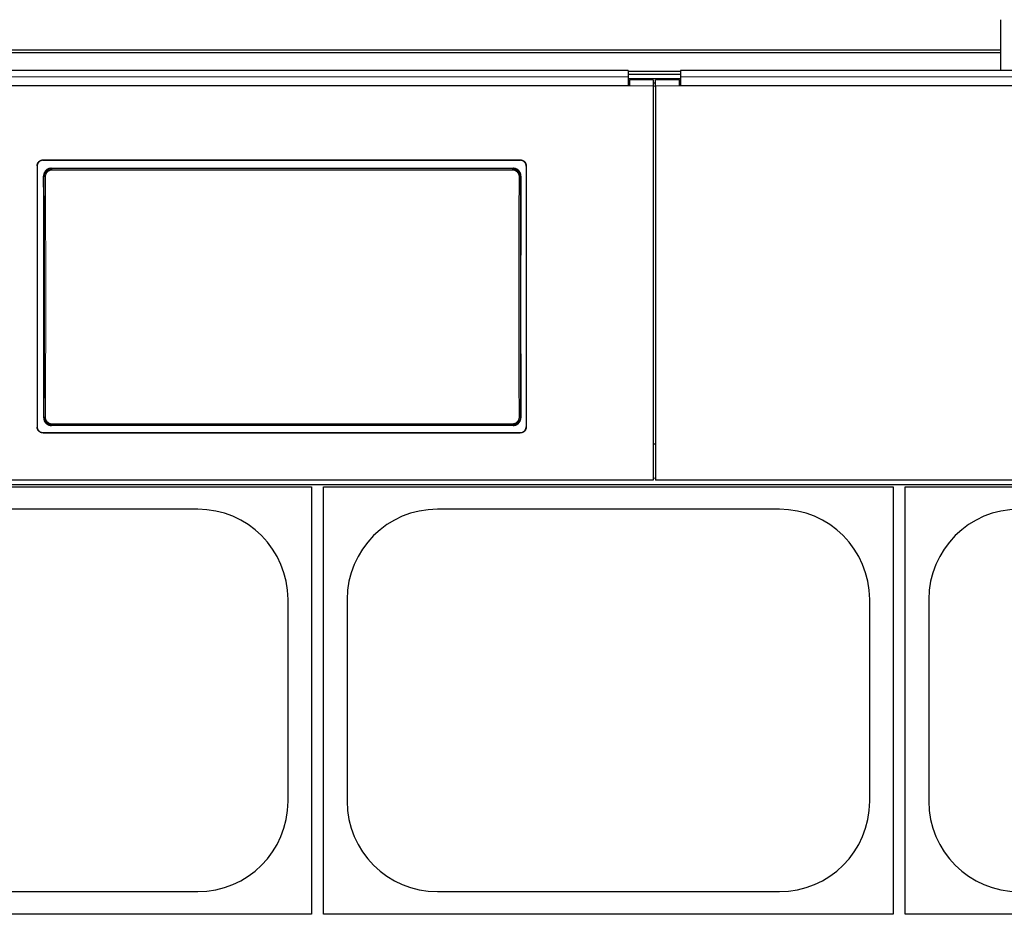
# Model space of a CAD drawing. Header units: inches. Extents: x 0 to 20790, y -12 to 14700.
# Tile 52 of 133: x 3848 to 4678, y 10829 to 11587. Entities that reach past the tile are written whole.
import ezdxf

# ---------------------------------------------------------------- set-up
doc = ezdxf.new("R2010")
doc.units = ezdxf.units.IN
doc.layers.add('1', color=7, linetype='Continuous', true_color=0xffffff)
doc.layers.add('254', color=7, linetype='Continuous', true_color=0xffffff)
doc.styles.add('latin_extended', font='simplex.shx')
doc.dimstyles.get("Standard").update_dxf_attribs({"dimtxt": 0.18, "dimasz": 0.18, "dimexe": 0.18, "dimexo": 0.0625, "dimgap": 0.09, "dimtad": 0, "dimtih": 1, "dimtoh": 1, "dimdec": 4, "dimzin": 0, "dimdsep": 46, "dimtxsty": 'Standard', "dimcen": 0.09, "dimadec": 0, "dimazin": 0, "dimtfac": 1, "dimtdec": 4, "dimtofl": 0, "dimtmove": 0, "dimatfit": 3, "dimfxl": 1, "dimtolj": 1, "dimtzin": 0, "dimarcsym": 0})

# ---------------------------------------------------------------- blocks, each defined once
blk = doc.blocks.new('_U12')
at = {"layer": '254', "color": 3, "linetype": 'Continuous', "lineweight": 13, "transparency": 16777216}
for p, q in [((1265.87, 11808.12), (1265.87, 8470.57)), ((7579.37, 10116.01), (7579.37, 8470.57)), ((7456.87, 8505.57), (1388.37, 8505.57))]:
    blk.add_line(p, q, dxfattribs=at)
at = {"layer": '254', "color": 3, "transparency": 16777216}
for points in [[(1388.37, 8525.98), (1388.37, 8485.15), (1265.87, 8505.57)], [(7456.87, 8485.15), (7456.87, 8525.98), (7579.37, 8505.57)]]:
    blk.add_solid(points, dxfattribs=at)
at = {"layer": 'Defpoints', "color": 0, "transparency": 16777216}
for p in [(1265.87, 11843.12), (7579.37, 10151.01), (1265.87, 8505.57)]:
    blk.add_point(p, dxfattribs=at)
at = {"layer": '254', "color": 2, "lineweight": 13, "transparency": 16777216, "insert": (4215.54, 8689.32), "char_height": 122.5, "attachment_point": 1, "style": 'latin_extended'}
blk.add_mtext('\\A1;6314', dxfattribs=at)

msp = doc.modelspace()

# ---------------------------------------------------------------- linework, layer by layer
at = {"layer": '1', "color": 2, "linetype": 'Continuous', "lineweight": 25}
for p, q in [((4674.875, 11561.663), (4674.875, 11587.205)), ((4674.875, 11561.663), (3697.875, 11561.663)), ((4674.875, 11559.398), (3697.875, 11559.398)), ((4674.875, 11559.398), (4674.875, 11561.663)), ((4674.875, 11544.457), (4674.875, 11559.398)), ((4361.125, 11544.457), (3778.125, 11544.457)), ((4361.125, 11544.457), (4361.125, 11539.084)), ((4405.125, 11543.653), (4361.125, 11543.653)), ((4405.125, 11541.055), (4361.125, 11541.055)), ((4361.125, 11539.084), (4361.125, 11531.571)), ((4405.125, 11544.457), (4405.125, 11539.084)), ((4988.125, 11544.457), (4405.125, 11544.457)), ((4405.125, 11539.084), (4405.125, 11531.571)), ((4362.125, 11531.566), (3777.125, 11531.566)), ((4361.125, 11531.571), (3778.125, 11531.571)), ((4362.125, 11533.645), (4361.125, 11533.645)), ((4405.121, 11537.351), (4361.136, 11537.351)), ((4362.125, 11536.645), (4362.125, 11531.566)), ((4382.125, 11536.645), (4362.125, 11536.645)), ((4382.125, 11536.645), (4382.125, 11531.566)), ((4384.125, 11533.645), (4382.125, 11533.645)), ((4382.125, 11531.566), (4382.125, 11199.196)), ((4384.125, 11531.566), (4384.125, 11536.645)), ((4404.125, 11536.645), (4384.125, 11536.645)), ((4384.125, 11531.566), (4384.125, 11199.196)), ((4404.125, 11531.566), (4404.125, 11536.645)), ((4405.125, 11533.645), (4404.125, 11533.645)), ((4989.125, 11531.566), (4404.125, 11531.566)), ((4988.125, 11531.571), (4405.125, 11531.571)), ((3863.125, 11464.088), (3863.125, 11244.015)), ((3868.125, 11469.063), (4270.125, 11469.063)), ((3868.125, 11468.759), (4270.125, 11468.759)), ((4275.125, 11464.088), (4275.125, 11244.015)), ((3875.039, 11462), (4264.211, 11462)), ((3868.125, 11239.303), (4270.125, 11239.303)), ((3868.125, 11239.034), (4270.125, 11239.034)), ((4264.148, 11245.346), (3875.102, 11245.346)), ((4384.125, 11229.593), (4382.125, 11229.593)), ((4382.125, 11199.196), (3757.125, 11199.196)), ((5009.125, 11199.196), (4384.125, 11199.196)), ((3614.375, 11193.691), (4094.375, 11193.691)), ((3754.125, 11195.609), (5004.125, 11195.609)), ((4094.375, 11193.691), (4094.375, 10833.691)), ((4104.375, 11193.691), (4584.375, 11193.691)), ((4104.375, 10833.691), (4104.375, 11193.691)), ((4584.375, 11193.691), (4584.375, 10833.691)), ((4594.375, 10833.691), (4594.375, 11193.691)), ((4594.375, 11193.691), (5074.375, 11193.691)), ((3998.375, 11174.791), (3710.375, 11174.791)), ((4488.375, 11174.791), (4200.375, 11174.791)), ((4074.475, 10928.691), (4074.475, 11098.691)), ((4124.275, 11098.691), (4124.275, 10928.691)), ((4564.475, 10928.691), (4564.475, 11098.691)), ((4614.275, 11098.691), (4614.275, 10928.691)), ((3710.375, 10852.591), (3998.375, 10852.591)), ((4200.375, 10852.591), (4488.375, 10852.591)), ((4094.375, 10833.691), (3614.375, 10833.691)), ((4584.375, 10833.691), (4104.375, 10833.691)), ((5074.375, 10833.691), (4594.375, 10833.691))]:
    msp.add_line(p, q, dxfattribs=at)
at = {"layer": '1', "color": 110, "linetype": 'Continuous', "lineweight": 13}
for p, q in [((4382.125, 11531.566), (4362.125, 11531.566)), ((4404.125, 11531.566), (4384.125, 11531.566)), ((3868.125, 11469.063), (3868.125, 11468.759)), ((4270.125, 11468.759), (4270.125, 11469.063)), ((3869.131, 11454.926), (3868.579, 11455.477)), ((3875.039, 11462), (3875.597, 11461.442)), ((3875.597, 11461.442), (4263.653, 11461.442)), ((3875.597, 11461.442), (3875.597, 11460.533)), ((4263.653, 11460.533), (3875.597, 11460.533)), ((4263.653, 11461.442), (4264.211, 11462)), ((4263.653, 11461.442), (4263.653, 11460.533)), ((4270.67, 11455.477), (4270.119, 11454.926)), ((3868.639, 11251.865), (3869.131, 11252.357)), ((4270.119, 11252.357), (4270.611, 11251.865)), ((3868.125, 11239.303), (3868.125, 11239.034)), ((3875.597, 11245.841), (3875.102, 11245.346)), ((3875.597, 11246.75), (4263.653, 11246.75)), ((3875.597, 11245.841), (3875.597, 11246.75)), ((4263.653, 11245.841), (3875.597, 11245.841)), ((4263.653, 11246.75), (4263.653, 11245.841)), ((4264.148, 11245.346), (4263.653, 11245.841)), ((4270.125, 11239.034), (4270.125, 11239.303)), ((4384.105, 11200.878), (4382.113, 11200.878))]:
    msp.add_line(p, q, dxfattribs=at)
at = {"layer": '1', "color": 2, "linetype": 'Continuous', "lineweight": 25}
for centre, start, end in [((3998.375, 11098.691), 0, 90), ((4200.375, 11098.691), 90, 180), ((4488.375, 11098.691), 0, 90), ((4690.375, 11098.691), 90, 180), ((3998.375, 10928.691), 270, 0), ((4200.375, 10928.691), 180, 270), ((4488.375, 10928.691), 270, 0), ((4690.375, 10928.691), 180, 270)]:
    msp.add_arc(centre, 76.1, start, end, dxfattribs=at)
for centre, start_param, end_param in [((3805.947, 11347.031), 4.6330009, 4.8028843), ((4333.302, 11347.031), 1.480301, 1.6501845)]:
    msp.add_ellipse(centre, major_axis=(0, 1200), ratio=0.0524078, start_param=start_param, end_param=end_param, dxfattribs=at)
at = {"layer": '1', "color": 110, "linetype": 'Continuous', "lineweight": 13}
for centre, major_axis, ratio, start_param, end_param in [((3870.129, 11454.926), (1, 0.004), 0.0844733, 1.570421, 3.0890448), ((3806.518, 11353.641), (0, 1199), 0.0524078, 4.6278141, 4.7969639), ((3807.517, 11353.641), (0, 1200), 0.0523641, 4.6278141, 4.7969639), ((4331.733, 11353.641), (0, 1200), 0.0523641, 1.4862214, 1.6553712), ((4269.12, 11454.926), (-1, 0.004), 0.0844733, 3.1941405, 4.7127643), ((4332.731, 11353.641), (0, 1199), 0.0524078, 1.4862214, 1.6553712), ((3870.129, 11252.357), (1, -0.004), 0.0844733, 3.1941405, 4.7127643), ((4269.12, 11252.357), (1, 0.004), 0.0844733, 4.7120137, 6.2306374)]:
    msp.add_ellipse(centre, major_axis=major_axis, ratio=ratio, start_param=start_param, end_param=end_param, dxfattribs=at)
for points, degree in [([(4361.125, 11539.084), (3778.125, 11539.084)], 1), ([(4988.125, 11539.084), (4405.125, 11539.084)], 1), ([(4382.125, 11531.101), (4382.791, 11531.101), (4383.458, 11531.101), (4384.125, 11531.101)], 3)]:
    msp.add_open_spline(points, degree=degree, dxfattribs=at)
at = {"layer": '1', "color": 2, "linetype": 'Continuous', "lineweight": 25}
for points, knots in [([(3863.125, 11464.088), (3863.125, 11464.252), (3863.133, 11464.415), (3863.165, 11464.738), (3863.213, 11465.058), (3863.292, 11465.373), (3863.351, 11465.569), (3863.364, 11465.608), (3863.389, 11465.685), (3863.403, 11465.724), (3863.444, 11465.84), (3863.474, 11465.916), (3863.568, 11466.142), (3863.707, 11466.436), (3863.875, 11466.714), (3864.011, 11466.916), (3864.058, 11466.983), (3864.131, 11467.081), (3864.156, 11467.114), (3864.206, 11467.179), (3864.232, 11467.211), (3864.363, 11467.369), (3864.473, 11467.49), (3864.703, 11467.719), (3864.944, 11467.937), (3865.206, 11468.131), (3865.377, 11468.245), (3865.411, 11468.267), (3865.481, 11468.311), (3865.516, 11468.332), (3865.622, 11468.396), (3865.693, 11468.436), (3865.91, 11468.551), (3866.204, 11468.69), (3866.511, 11468.799), (3866.745, 11468.871), (3866.824, 11468.892), (3866.984, 11468.932), (3867.064, 11468.95), (3867.307, 11468.999), (3867.631, 11469.047), (3867.96, 11469.063), (3868.125, 11469.063)], [0, 0, 0, 0, 0.0625, 0.0625, 0.125, 0.1875, 0.1875, 0.203125, 0.203125, 0.21875, 0.21875, 0.25, 0.25, 0.3125, 0.375, 0.375, 0.40625, 0.40625, 0.421875, 0.421875, 0.4375, 0.4375, 0.5, 0.5, 0.5625, 0.625, 0.625, 0.640625, 0.640625, 0.65625, 0.65625, 0.6875, 0.6875, 0.75, 0.8125, 0.8125, 0.84375, 0.84375, 0.875, 0.875, 0.9375, 1, 1, 1, 1]), ([(3868.125, 11468.759), (3867.96, 11468.759), (3867.796, 11468.75), (3867.471, 11468.719), (3867.149, 11468.671), (3866.833, 11468.592), (3866.636, 11468.533), (3866.597, 11468.521), (3866.519, 11468.495), (3866.48, 11468.482), (3866.364, 11468.44), (3866.287, 11468.411), (3866.06, 11468.318), (3865.765, 11468.179), (3865.486, 11468.012), (3865.282, 11467.877), (3865.182, 11467.807), (3865.083, 11467.733), (3865.018, 11467.682), (3864.986, 11467.657), (3864.827, 11467.527), (3864.706, 11467.417), (3864.475, 11467.188), (3864.256, 11466.948), (3864.061, 11466.687), (3863.947, 11466.518), (3863.925, 11466.483), (3863.881, 11466.414), (3863.859, 11466.379), (3863.795, 11466.274), (3863.755, 11466.203), (3863.639, 11465.988), (3863.5, 11465.695), (3863.39, 11465.389), (3863.318, 11465.156), (3863.296, 11465.078), (3863.256, 11464.919), (3863.238, 11464.839), (3863.189, 11464.598), (3863.141, 11464.274), (3863.125, 11463.948), (3863.125, 11463.783)], [0, 0, 0, 0, 0.0625, 0.0625, 0.125, 0.1875, 0.1875, 0.203125, 0.203125, 0.21875, 0.21875, 0.25, 0.25, 0.3125, 0.375, 0.375, 0.40625, 0.421875, 0.421875, 0.4375, 0.4375, 0.5, 0.5, 0.5625, 0.625, 0.625, 0.640625, 0.640625, 0.65625, 0.65625, 0.6875, 0.6875, 0.75, 0.8125, 0.8125, 0.84375, 0.84375, 0.875, 0.875, 0.9375, 1, 1, 1, 1]), ([(4270.125, 11469.063), (4270.29, 11469.063), (4270.453, 11469.055), (4270.778, 11469.023), (4271.1, 11468.975), (4271.417, 11468.897), (4271.613, 11468.838), (4271.652, 11468.825), (4271.73, 11468.8), (4271.769, 11468.786), (4271.886, 11468.745), (4271.962, 11468.715), (4272.189, 11468.622), (4272.484, 11468.483), (4272.764, 11468.317), (4272.967, 11468.182), (4273.068, 11468.111), (4273.166, 11468.037), (4273.231, 11467.987), (4273.263, 11467.961), (4273.422, 11467.831), (4273.544, 11467.722), (4273.774, 11467.492), (4273.993, 11467.253), (4274.188, 11466.992), (4274.302, 11466.822), (4274.325, 11466.788), (4274.369, 11466.718), (4274.391, 11466.684), (4274.454, 11466.578), (4274.495, 11466.507), (4274.61, 11466.292), (4274.75, 11465.999), (4274.86, 11465.694), (4274.931, 11465.46), (4274.953, 11465.382), (4274.993, 11465.223), (4275.012, 11465.143), (4275.06, 11464.902), (4275.108, 11464.579), (4275.125, 11464.252), (4275.125, 11464.088)], [0, 0, 0, 0, 0.0625, 0.0625, 0.125, 0.1875, 0.1875, 0.203125, 0.203125, 0.21875, 0.21875, 0.25, 0.25, 0.3125, 0.375, 0.375, 0.40625, 0.421875, 0.421875, 0.4375, 0.4375, 0.5, 0.5, 0.5625, 0.625, 0.625, 0.640625, 0.640625, 0.65625, 0.65625, 0.6875, 0.6875, 0.75, 0.8125, 0.8125, 0.84375, 0.84375, 0.875, 0.875, 0.9375, 1, 1, 1, 1]), ([(4275.125, 11463.783), (4275.125, 11463.948), (4275.117, 11464.11), (4275.085, 11464.434), (4275.037, 11464.754), (4274.958, 11465.069), (4274.898, 11465.264), (4274.886, 11465.303), (4274.86, 11465.381), (4274.847, 11465.42), (4274.805, 11465.536), (4274.775, 11465.612), (4274.681, 11465.838), (4274.542, 11466.131), (4274.375, 11466.409), (4274.239, 11466.612), (4274.192, 11466.679), (4274.119, 11466.777), (4274.094, 11466.81), (4274.043, 11466.874), (4274.017, 11466.906), (4273.887, 11467.065), (4273.777, 11467.186), (4273.546, 11467.415), (4273.305, 11467.633), (4273.043, 11467.827), (4272.872, 11467.94), (4272.838, 11467.963), (4272.768, 11468.007), (4272.733, 11468.028), (4272.627, 11468.091), (4272.556, 11468.132), (4272.34, 11468.247), (4272.045, 11468.385), (4271.739, 11468.495), (4271.504, 11468.566), (4271.425, 11468.588), (4271.266, 11468.628), (4271.185, 11468.646), (4270.943, 11468.694), (4270.618, 11468.742), (4270.29, 11468.759), (4270.125, 11468.759)], [0, 0, 0, 0, 0.0625, 0.0625, 0.125, 0.1875, 0.1875, 0.203125, 0.203125, 0.21875, 0.21875, 0.25, 0.25, 0.3125, 0.375, 0.375, 0.40625, 0.40625, 0.421875, 0.421875, 0.4375, 0.4375, 0.5, 0.5, 0.5625, 0.625, 0.625, 0.640625, 0.640625, 0.65625, 0.65625, 0.6875, 0.6875, 0.75, 0.8125, 0.8125, 0.84375, 0.84375, 0.875, 0.875, 0.9375, 1, 1, 1, 1]), ([(3875.039, 11462), (3874.824, 11462), (3874.61, 11461.989), (3874.188, 11461.947), (3873.978, 11461.916), (3873.562, 11461.833), (3873.356, 11461.781), (3873.101, 11461.703), (3873.05, 11461.687), (3872.948, 11461.653), (3872.897, 11461.635), (3872.746, 11461.581), (3872.646, 11461.542), (3872.352, 11461.418), (3871.969, 11461.235), (3871.606, 11461.016), (3871.342, 11460.838), (3871.256, 11460.776), (3871.127, 11460.68), (3871.085, 11460.647), (3871.001, 11460.581), (3870.959, 11460.547), (3870.754, 11460.376), (3870.597, 11460.232), (3870.3, 11459.931), (3870.159, 11459.773), (3869.893, 11459.444), (3869.767, 11459.273), (3869.62, 11459.049), (3869.592, 11459.004), (3869.535, 11458.913), (3869.452, 11458.776), (3869.375, 11458.637), (3869.227, 11458.355), (3869.049, 11457.972), (3868.909, 11457.573), (3868.819, 11457.267), (3868.791, 11457.164), (3868.753, 11457.009), (3868.741, 11456.956), (3868.718, 11456.852), (3868.707, 11456.8), (3868.657, 11456.538), (3868.597, 11456.117), (3868.578, 11455.691), (3868.579, 11455.477)], [0, 0, 0, 0, 0.0625, 0.0625, 0.125, 0.125, 0.1875, 0.1875, 0.203125, 0.203125, 0.21875, 0.21875, 0.25, 0.25, 0.3125, 0.375, 0.375, 0.40625, 0.40625, 0.421875, 0.421875, 0.4375, 0.4375, 0.5, 0.5, 0.5625, 0.5625, 0.625, 0.625, 0.640625, 0.640625, 0.65625, 0.6875, 0.6875, 0.75, 0.8125, 0.8125, 0.84375, 0.84375, 0.859375, 0.859375, 0.875, 0.875, 0.9375, 1, 1, 1, 1]), ([(4270.119, 11454.926), (4270.12, 11455.14), (4270.1, 11455.567), (4270.039, 11455.989), (4269.988, 11456.252), (4269.977, 11456.304), (4269.954, 11456.408), (4269.918, 11456.564), (4269.876, 11456.718), (4269.785, 11457.023), (4269.644, 11457.421), (4269.465, 11457.805), (4269.316, 11458.088), (4269.264, 11458.181), (4269.182, 11458.319), (4269.154, 11458.365), (4269.098, 11458.455), (4269.069, 11458.5), (4268.922, 11458.722), (4268.671, 11459.064), (4268.388, 11459.379), (4268.165, 11459.605), (4268.088, 11459.678), (4267.97, 11459.786), (4267.93, 11459.822), (4267.85, 11459.892), (4267.809, 11459.927), (4267.602, 11460.097), (4267.432, 11460.225), (4267.08, 11460.461), (4266.899, 11460.571), (4266.526, 11460.771), (4266.334, 11460.863), (4266.088, 11460.965), (4266.038, 11460.985), (4265.938, 11461.024), (4265.888, 11461.043), (4265.737, 11461.097), (4265.636, 11461.131), (4265.331, 11461.224), (4264.92, 11461.327), (4264.502, 11461.389), (4264.08, 11461.431), (4263.868, 11461.442), (4263.653, 11461.442)], [0, 0, 0, 0, 0.0625, 0.125, 0.125, 0.140625, 0.140625, 0.15625, 0.1875, 0.1875, 0.25, 0.3125, 0.3125, 0.34375, 0.34375, 0.359375, 0.359375, 0.375, 0.375, 0.4375, 0.5, 0.5, 0.53125, 0.53125, 0.546875, 0.546875, 0.5625, 0.5625, 0.625, 0.625, 0.6875, 0.6875, 0.75, 0.75, 0.765625, 0.765625, 0.78125, 0.78125, 0.8125, 0.8125, 0.875, 0.9375, 0.9375, 1, 1, 1, 1]), ([(4270.67, 11455.477), (4270.671, 11455.691), (4270.662, 11455.903), (4270.623, 11456.325), (4270.593, 11456.534), (4270.514, 11456.949), (4270.464, 11457.154), (4270.389, 11457.409), (4270.373, 11457.46), (4270.34, 11457.562), (4270.323, 11457.613), (4270.271, 11457.764), (4270.233, 11457.864), (4270.113, 11458.159), (4269.935, 11458.544), (4269.722, 11458.908), (4269.547, 11459.174), (4269.487, 11459.261), (4269.393, 11459.39), (4269.361, 11459.433), (4269.296, 11459.518), (4269.263, 11459.56), (4269.095, 11459.768), (4268.953, 11459.927), (4268.656, 11460.229), (4268.5, 11460.372), (4268.175, 11460.643), (4268.005, 11460.771), (4267.785, 11460.92), (4267.74, 11460.95), (4267.65, 11461.008), (4267.604, 11461.036), (4267.467, 11461.12), (4267.374, 11461.173), (4267.093, 11461.325), (4266.711, 11461.508), (4266.312, 11461.653), (4266.007, 11461.746), (4265.904, 11461.775), (4265.749, 11461.815), (4265.697, 11461.827), (4265.592, 11461.851), (4265.54, 11461.862), (4265.277, 11461.915), (4264.854, 11461.979), (4264.426, 11462), (4264.211, 11462)], [0, 0, 0, 0, 0.0625, 0.0625, 0.125, 0.125, 0.1875, 0.1875, 0.203125, 0.203125, 0.21875, 0.21875, 0.25, 0.25, 0.3125, 0.375, 0.375, 0.40625, 0.40625, 0.421875, 0.421875, 0.4375, 0.4375, 0.5, 0.5, 0.5625, 0.5625, 0.625, 0.625, 0.640625, 0.640625, 0.65625, 0.65625, 0.6875, 0.6875, 0.75, 0.8125, 0.8125, 0.84375, 0.84375, 0.859375, 0.859375, 0.875, 0.875, 0.9375, 1, 1, 1, 1]), ([(3868.639, 11251.865), (3868.638, 11251.651), (3868.647, 11251.438), (3868.687, 11251.017), (3868.717, 11250.808), (3868.796, 11250.393), (3868.846, 11250.187), (3868.922, 11249.932), (3868.937, 11249.881), (3868.97, 11249.78), (3868.987, 11249.729), (3869.04, 11249.577), (3869.078, 11249.478), (3869.198, 11249.182), (3869.376, 11248.798), (3869.59, 11248.434), (3869.765, 11248.168), (3869.825, 11248.081), (3869.92, 11247.952), (3869.951, 11247.909), (3870.017, 11247.824), (3870.05, 11247.782), (3870.218, 11247.574), (3870.36, 11247.416), (3870.658, 11247.114), (3870.813, 11246.971), (3871.139, 11246.7), (3871.308, 11246.573), (3871.529, 11246.423), (3871.574, 11246.394), (3871.664, 11246.336), (3871.71, 11246.308), (3871.847, 11246.224), (3871.94, 11246.171), (3872.221, 11246.02), (3872.603, 11245.837), (3873.002, 11245.693), (3873.306, 11245.599), (3873.409, 11245.57), (3873.565, 11245.531), (3873.617, 11245.518), (3873.721, 11245.494), (3873.774, 11245.483), (3874.037, 11245.43), (3874.459, 11245.367), (3874.887, 11245.346), (3875.102, 11245.346)], [0, 0, 0, 0, 0.0625, 0.0625, 0.125, 0.125, 0.1875, 0.1875, 0.203125, 0.203125, 0.21875, 0.21875, 0.25, 0.25, 0.3125, 0.375, 0.375, 0.40625, 0.40625, 0.421875, 0.421875, 0.4375, 0.4375, 0.5, 0.5, 0.5625, 0.5625, 0.625, 0.625, 0.640625, 0.640625, 0.65625, 0.65625, 0.6875, 0.6875, 0.75, 0.8125, 0.8125, 0.84375, 0.84375, 0.859375, 0.859375, 0.875, 0.875, 0.9375, 1, 1, 1, 1]), ([(3869.131, 11252.357), (3869.13, 11252.143), (3869.149, 11251.716), (3869.21, 11251.294), (3869.261, 11251.031), (3869.272, 11250.979), (3869.295, 11250.874), (3869.332, 11250.718), (3869.374, 11250.565), (3869.465, 11250.26), (3869.605, 11249.861), (3869.784, 11249.477), (3869.933, 11249.195), (3869.985, 11249.102), (3870.067, 11248.964), (3870.095, 11248.918), (3870.152, 11248.827), (3870.181, 11248.783), (3870.327, 11248.561), (3870.578, 11248.219), (3870.861, 11247.904), (3871.085, 11247.678), (3871.161, 11247.604), (3871.279, 11247.497), (3871.319, 11247.461), (3871.4, 11247.391), (3871.441, 11247.356), (3871.647, 11247.185), (3871.818, 11247.058), (3872.169, 11246.821), (3872.351, 11246.712), (3872.723, 11246.511), (3872.915, 11246.42), (3873.162, 11246.317), (3873.211, 11246.297), (3873.311, 11246.259), (3873.361, 11246.24), (3873.512, 11246.185), (3873.614, 11246.152), (3873.919, 11246.059), (3874.329, 11245.956), (3874.747, 11245.893), (3875.169, 11245.851), (3875.382, 11245.841), (3875.597, 11245.841)], [0, 0, 0, 0, 0.0625, 0.125, 0.125, 0.140625, 0.140625, 0.15625, 0.1875, 0.1875, 0.25, 0.3125, 0.3125, 0.34375, 0.34375, 0.359375, 0.359375, 0.375, 0.375, 0.4375, 0.5, 0.5, 0.53125, 0.53125, 0.546875, 0.546875, 0.5625, 0.5625, 0.625, 0.625, 0.6875, 0.6875, 0.75, 0.75, 0.765625, 0.765625, 0.78125, 0.78125, 0.8125, 0.8125, 0.875, 0.9375, 0.9375, 1, 1, 1, 1]), ([(4264.148, 11245.346), (4264.363, 11245.346), (4264.576, 11245.356), (4264.998, 11245.398), (4265.208, 11245.43), (4265.623, 11245.513), (4265.829, 11245.564), (4266.084, 11245.642), (4266.135, 11245.659), (4266.237, 11245.692), (4266.288, 11245.71), (4266.439, 11245.764), (4266.539, 11245.803), (4266.833, 11245.926), (4267.216, 11246.109), (4267.579, 11246.328), (4267.843, 11246.506), (4267.93, 11246.568), (4268.058, 11246.664), (4268.1, 11246.696), (4268.184, 11246.763), (4268.226, 11246.796), (4268.432, 11246.967), (4268.588, 11247.111), (4268.886, 11247.412), (4269.027, 11247.569), (4269.294, 11247.898), (4269.419, 11248.07), (4269.566, 11248.292), (4269.595, 11248.338), (4269.652, 11248.428), (4269.735, 11248.565), (4269.813, 11248.705), (4269.961, 11248.986), (4270.139, 11249.37), (4270.279, 11249.769), (4270.37, 11250.074), (4270.398, 11250.177), (4270.436, 11250.333), (4270.448, 11250.385), (4270.471, 11250.489), (4270.482, 11250.542), (4270.532, 11250.804), (4270.593, 11251.225), (4270.612, 11251.651), (4270.611, 11251.865)], [0, 0, 0, 0, 0.0625, 0.0625, 0.125, 0.125, 0.1875, 0.1875, 0.203125, 0.203125, 0.21875, 0.21875, 0.25, 0.25, 0.3125, 0.375, 0.375, 0.40625, 0.40625, 0.421875, 0.421875, 0.4375, 0.4375, 0.5, 0.5, 0.5625, 0.5625, 0.625, 0.625, 0.640625, 0.640625, 0.65625, 0.6875, 0.6875, 0.75, 0.8125, 0.8125, 0.84375, 0.84375, 0.859375, 0.859375, 0.875, 0.875, 0.9375, 1, 1, 1, 1]), ([(3863.125, 11244.284), (3863.125, 11244.119), (3863.133, 11243.956), (3863.165, 11243.633), (3863.213, 11243.312), (3863.292, 11242.997), (3863.351, 11242.801), (3863.364, 11242.762), (3863.389, 11242.684), (3863.403, 11242.645), (3863.444, 11242.529), (3863.474, 11242.453), (3863.568, 11242.227), (3863.707, 11241.933), (3863.875, 11241.655), (3864.011, 11241.452), (3864.058, 11241.385), (3864.131, 11241.287), (3864.156, 11241.254), (3864.206, 11241.189), (3864.232, 11241.157), (3864.363, 11240.999), (3864.473, 11240.878), (3864.703, 11240.648), (3864.944, 11240.43), (3865.206, 11240.236), (3865.377, 11240.122), (3865.411, 11240.1), (3865.481, 11240.056), (3865.516, 11240.034), (3865.622, 11239.971), (3865.693, 11239.931), (3865.91, 11239.815), (3866.204, 11239.677), (3866.511, 11239.567), (3866.745, 11239.496), (3866.824, 11239.474), (3866.984, 11239.434), (3867.064, 11239.416), (3867.307, 11239.367), (3867.631, 11239.319), (3867.96, 11239.303), (3868.125, 11239.303)], [0, 0, 0, 0, 0.0625, 0.0625, 0.125, 0.1875, 0.1875, 0.203125, 0.203125, 0.21875, 0.21875, 0.25, 0.25, 0.3125, 0.375, 0.375, 0.40625, 0.40625, 0.421875, 0.421875, 0.4375, 0.4375, 0.5, 0.5, 0.5625, 0.625, 0.625, 0.640625, 0.640625, 0.65625, 0.65625, 0.6875, 0.6875, 0.75, 0.8125, 0.8125, 0.84375, 0.84375, 0.875, 0.875, 0.9375, 1, 1, 1, 1]), ([(3868.125, 11239.034), (3867.96, 11239.034), (3867.796, 11239.042), (3867.471, 11239.074), (3867.149, 11239.121), (3866.833, 11239.2), (3866.636, 11239.259), (3866.597, 11239.272), (3866.519, 11239.297), (3866.48, 11239.311), (3866.364, 11239.352), (3866.287, 11239.382), (3866.06, 11239.475), (3865.765, 11239.614), (3865.486, 11239.781), (3865.282, 11239.916), (3865.182, 11239.986), (3865.083, 11240.061), (3865.018, 11240.111), (3864.986, 11240.137), (3864.827, 11240.267), (3864.706, 11240.376), (3864.475, 11240.606), (3864.256, 11240.846), (3864.061, 11241.107), (3863.947, 11241.277), (3863.925, 11241.311), (3863.881, 11241.381), (3863.859, 11241.416), (3863.795, 11241.521), (3863.755, 11241.592), (3863.639, 11241.808), (3863.5, 11242.101), (3863.39, 11242.407), (3863.318, 11242.64), (3863.296, 11242.719), (3863.256, 11242.878), (3863.238, 11242.958), (3863.189, 11243.199), (3863.141, 11243.523), (3863.125, 11243.85), (3863.125, 11244.015)], [0, 0, 0, 0, 0.0625, 0.0625, 0.125, 0.1875, 0.1875, 0.203125, 0.203125, 0.21875, 0.21875, 0.25, 0.25, 0.3125, 0.375, 0.375, 0.40625, 0.421875, 0.421875, 0.4375, 0.4375, 0.5, 0.5, 0.5625, 0.625, 0.625, 0.640625, 0.640625, 0.65625, 0.65625, 0.6875, 0.6875, 0.75, 0.8125, 0.8125, 0.84375, 0.84375, 0.875, 0.875, 0.9375, 1, 1, 1, 1]), ([(4270.125, 11239.303), (4270.29, 11239.303), (4270.453, 11239.311), (4270.778, 11239.343), (4271.1, 11239.391), (4271.417, 11239.469), (4271.613, 11239.529), (4271.652, 11239.541), (4271.73, 11239.567), (4271.769, 11239.58), (4271.886, 11239.621), (4271.962, 11239.651), (4272.189, 11239.745), (4272.484, 11239.884), (4272.764, 11240.05), (4272.967, 11240.185), (4273.068, 11240.256), (4273.166, 11240.33), (4273.231, 11240.38), (4273.263, 11240.406), (4273.422, 11240.536), (4273.544, 11240.646), (4273.774, 11240.875), (4273.993, 11241.115), (4274.188, 11241.376), (4274.302, 11241.546), (4274.325, 11241.581), (4274.369, 11241.65), (4274.391, 11241.685), (4274.454, 11241.791), (4274.495, 11241.862), (4274.61, 11242.077), (4274.75, 11242.371), (4274.86, 11242.676), (4274.931, 11242.91), (4274.953, 11242.988), (4274.993, 11243.147), (4275.012, 11243.227), (4275.06, 11243.469), (4275.108, 11243.792), (4275.125, 11244.119), (4275.125, 11244.284)], [0, 0, 0, 0, 0.0625, 0.0625, 0.125, 0.1875, 0.1875, 0.203125, 0.203125, 0.21875, 0.21875, 0.25, 0.25, 0.3125, 0.375, 0.375, 0.40625, 0.421875, 0.421875, 0.4375, 0.4375, 0.5, 0.5, 0.5625, 0.625, 0.625, 0.640625, 0.640625, 0.65625, 0.65625, 0.6875, 0.6875, 0.75, 0.8125, 0.8125, 0.84375, 0.84375, 0.875, 0.875, 0.9375, 1, 1, 1, 1]), ([(4275.125, 11244.015), (4275.125, 11243.85), (4275.117, 11243.687), (4275.085, 11243.364), (4275.037, 11243.043), (4274.958, 11242.727), (4274.898, 11242.532), (4274.886, 11242.493), (4274.86, 11242.415), (4274.847, 11242.376), (4274.805, 11242.26), (4274.775, 11242.184), (4274.681, 11241.958), (4274.542, 11241.664), (4274.375, 11241.386), (4274.239, 11241.183), (4274.192, 11241.116), (4274.119, 11241.017), (4274.094, 11240.985), (4274.043, 11240.92), (4274.017, 11240.888), (4273.887, 11240.729), (4273.777, 11240.609), (4273.546, 11240.379), (4273.305, 11240.161), (4273.043, 11239.967), (4272.872, 11239.853), (4272.838, 11239.831), (4272.768, 11239.787), (4272.733, 11239.765), (4272.627, 11239.702), (4272.556, 11239.661), (4272.34, 11239.546), (4272.045, 11239.407), (4271.739, 11239.298), (4271.504, 11239.226), (4271.425, 11239.204), (4271.266, 11239.164), (4271.185, 11239.146), (4270.943, 11239.098), (4270.618, 11239.05), (4270.29, 11239.034), (4270.125, 11239.034)], [0, 0, 0, 0, 0.0625, 0.0625, 0.125, 0.1875, 0.1875, 0.203125, 0.203125, 0.21875, 0.21875, 0.25, 0.25, 0.3125, 0.375, 0.375, 0.40625, 0.40625, 0.421875, 0.421875, 0.4375, 0.4375, 0.5, 0.5, 0.5625, 0.625, 0.625, 0.640625, 0.640625, 0.65625, 0.65625, 0.6875, 0.6875, 0.75, 0.8125, 0.8125, 0.84375, 0.84375, 0.875, 0.875, 0.9375, 1, 1, 1, 1])]:
    msp.add_open_spline(points, degree=3, knots=knots, dxfattribs=at)
at = {"layer": '1', "color": 110, "linetype": 'Continuous', "lineweight": 13}
for points, knots in [([(3875.597, 11461.442), (3875.382, 11461.442), (3874.954, 11461.42), (3874.532, 11461.357), (3874.269, 11461.304), (3874.216, 11461.293), (3874.112, 11461.269), (3873.956, 11461.232), (3873.802, 11461.188), (3873.498, 11461.095), (3873.1, 11460.951), (3872.717, 11460.768), (3872.483, 11460.642), (3872.436, 11460.616), (3872.343, 11460.562), (3872.297, 11460.535), (3872.159, 11460.452), (3872.069, 11460.394), (3871.805, 11460.215), (3871.466, 11459.961), (3871.154, 11459.675), (3870.931, 11459.449), (3870.858, 11459.371), (3870.751, 11459.252), (3870.716, 11459.212), (3870.647, 11459.131), (3870.613, 11459.089), (3870.444, 11458.881), (3870.319, 11458.71), (3870.086, 11458.356), (3869.871, 11457.992), (3869.692, 11457.608), (3869.592, 11457.361), (3869.572, 11457.312), (3869.535, 11457.212), (3869.516, 11457.161), (3869.463, 11457.01), (3869.43, 11456.908), (3869.34, 11456.603), (3869.239, 11456.192), (3869.179, 11455.774), (3869.14, 11455.353), (3869.13, 11455.14), (3869.131, 11454.926)], [0, 0, 0, 0, 0.0625, 0.125, 0.125, 0.140625, 0.140625, 0.15625, 0.1875, 0.1875, 0.25, 0.3125, 0.3125, 0.328125, 0.328125, 0.34375, 0.34375, 0.375, 0.375, 0.4375, 0.5, 0.5, 0.53125, 0.53125, 0.546875, 0.546875, 0.5625, 0.5625, 0.625, 0.625, 0.6875, 0.75, 0.75, 0.765625, 0.765625, 0.78125, 0.78125, 0.8125, 0.8125, 0.875, 0.9375, 0.9375, 1, 1, 1, 1]), ([(3875.597, 11460.533), (3875.415, 11460.533), (3875.053, 11460.514), (3874.694, 11460.461), (3874.471, 11460.416), (3874.427, 11460.406), (3874.339, 11460.386), (3874.295, 11460.375), (3874.163, 11460.342), (3874.076, 11460.318), (3873.819, 11460.238), (3873.482, 11460.116), (3873.157, 11459.961), (3872.959, 11459.854), (3872.919, 11459.832), (3872.841, 11459.787), (3872.802, 11459.763), (3872.685, 11459.693), (3872.609, 11459.644), (3872.385, 11459.492), (3872.099, 11459.276), (3871.835, 11459.034), (3871.646, 11458.842), (3871.554, 11458.743), (3871.465, 11458.641), (3871.406, 11458.572), (3871.377, 11458.537), (3871.235, 11458.361), (3871.129, 11458.215), (3870.933, 11457.915), (3870.752, 11457.607), (3870.601, 11457.282), (3870.517, 11457.073), (3870.5, 11457.031), (3870.468, 11456.946), (3870.453, 11456.903), (3870.408, 11456.775), (3870.381, 11456.689), (3870.304, 11456.431), (3870.22, 11456.083), (3870.17, 11455.729), (3870.145, 11455.461), (3870.136, 11455.327), (3870.131, 11455.191), (3870.129, 11455.101), (3870.129, 11455.056), (3870.129, 11455.01)], [0, 0, 0, 0, 0.0625, 0.125, 0.125, 0.140625, 0.140625, 0.15625, 0.15625, 0.1875, 0.1875, 0.25, 0.3125, 0.3125, 0.328125, 0.328125, 0.34375, 0.34375, 0.375, 0.375, 0.4375, 0.5, 0.5, 0.53125, 0.546875, 0.546875, 0.5625, 0.5625, 0.625, 0.625, 0.6875, 0.75, 0.75, 0.765625, 0.765625, 0.78125, 0.78125, 0.8125, 0.8125, 0.875, 0.9375, 0.9375, 0.96875, 0.984375, 0.984375, 1, 1, 1, 1]), ([(4263.653, 11460.533), (4263.744, 11460.533), (4263.835, 11460.53), (4264.016, 11460.521), (4264.106, 11460.514), (4264.375, 11460.488), (4264.729, 11460.435), (4265.078, 11460.347), (4265.336, 11460.268), (4265.422, 11460.239), (4265.55, 11460.193), (4265.592, 11460.177), (4265.677, 11460.144), (4265.719, 11460.127), (4265.927, 11460.04), (4266.09, 11459.962), (4266.405, 11459.792), (4266.558, 11459.699), (4266.856, 11459.498), (4267, 11459.39), (4267.174, 11459.245), (4267.209, 11459.216), (4267.277, 11459.156), (4267.378, 11459.066), (4267.475, 11458.972), (4267.664, 11458.78), (4267.902, 11458.513), (4268.114, 11458.224), (4268.238, 11458.035), (4268.262, 11457.997), (4268.31, 11457.921), (4268.333, 11457.882), (4268.402, 11457.765), (4268.446, 11457.686), (4268.572, 11457.447), (4268.722, 11457.122), (4268.841, 11456.784), (4268.917, 11456.526), (4268.941, 11456.439), (4268.973, 11456.308), (4268.983, 11456.264), (4269.002, 11456.176), (4269.011, 11456.131), (4269.054, 11455.909), (4269.105, 11455.552), (4269.121, 11455.191), (4269.12, 11455.01)], [0, 0, 0, 0, 0.03125, 0.03125, 0.0625, 0.0625, 0.125, 0.1875, 0.1875, 0.21875, 0.21875, 0.234375, 0.234375, 0.25, 0.25, 0.3125, 0.3125, 0.375, 0.375, 0.4375, 0.4375, 0.453125, 0.453125, 0.46875, 0.5, 0.5, 0.5625, 0.625, 0.625, 0.640625, 0.640625, 0.65625, 0.65625, 0.6875, 0.6875, 0.75, 0.8125, 0.8125, 0.84375, 0.84375, 0.859375, 0.859375, 0.875, 0.875, 0.9375, 1, 1, 1, 1]), ([(3870.129, 11252.272), (3870.128, 11252.091), (3870.144, 11251.731), (3870.195, 11251.373), (3870.238, 11251.151), (3870.247, 11251.107), (3870.267, 11251.018), (3870.277, 11250.974), (3870.309, 11250.843), (3870.332, 11250.756), (3870.409, 11250.499), (3870.527, 11250.161), (3870.678, 11249.836), (3870.803, 11249.597), (3870.847, 11249.518), (3870.916, 11249.401), (3870.939, 11249.362), (3870.987, 11249.285), (3871.012, 11249.247), (3871.135, 11249.059), (3871.347, 11248.77), (3871.586, 11248.503), (3871.775, 11248.311), (3871.872, 11248.217), (3871.973, 11248.127), (3872.041, 11248.067), (3872.075, 11248.038), (3872.25, 11247.893), (3872.394, 11247.785), (3872.691, 11247.584), (3872.844, 11247.491), (3873.16, 11247.32), (3873.322, 11247.243), (3873.531, 11247.156), (3873.573, 11247.139), (3873.657, 11247.106), (3873.7, 11247.09), (3873.828, 11247.043), (3873.913, 11247.015), (3874.172, 11246.936), (3874.52, 11246.848), (3874.875, 11246.795), (3875.144, 11246.768), (3875.234, 11246.761), (3875.415, 11246.752), (3875.506, 11246.75), (3875.597, 11246.75)], [0, 0, 0, 0, 0.0625, 0.125, 0.125, 0.140625, 0.140625, 0.15625, 0.15625, 0.1875, 0.1875, 0.25, 0.3125, 0.3125, 0.34375, 0.34375, 0.359375, 0.359375, 0.375, 0.375, 0.4375, 0.5, 0.5, 0.53125, 0.546875, 0.546875, 0.5625, 0.5625, 0.625, 0.625, 0.6875, 0.6875, 0.75, 0.75, 0.765625, 0.765625, 0.78125, 0.78125, 0.8125, 0.8125, 0.875, 0.9375, 0.9375, 0.96875, 0.96875, 1, 1, 1, 1]), ([(4263.653, 11245.841), (4263.868, 11245.841), (4264.295, 11245.862), (4264.718, 11245.926), (4264.981, 11245.979), (4265.033, 11245.99), (4265.138, 11246.014), (4265.294, 11246.051), (4265.447, 11246.094), (4265.751, 11246.188), (4266.15, 11246.332), (4266.532, 11246.515), (4266.767, 11246.641), (4266.813, 11246.667), (4266.906, 11246.72), (4266.952, 11246.747), (4267.09, 11246.831), (4267.18, 11246.888), (4267.445, 11247.067), (4267.784, 11247.322), (4268.095, 11247.608), (4268.319, 11247.834), (4268.392, 11247.911), (4268.498, 11248.03), (4268.533, 11248.071), (4268.603, 11248.152), (4268.637, 11248.193), (4268.805, 11248.401), (4268.931, 11248.573), (4269.164, 11248.927), (4269.378, 11249.291), (4269.557, 11249.675), (4269.658, 11249.921), (4269.677, 11249.971), (4269.715, 11250.071), (4269.733, 11250.121), (4269.786, 11250.273), (4269.819, 11250.374), (4269.91, 11250.68), (4270.01, 11251.091), (4270.07, 11251.509), (4270.11, 11251.93), (4270.12, 11252.143), (4270.119, 11252.357)], [0, 0, 0, 0, 0.0625, 0.125, 0.125, 0.140625, 0.140625, 0.15625, 0.1875, 0.1875, 0.25, 0.3125, 0.3125, 0.328125, 0.328125, 0.34375, 0.34375, 0.375, 0.375, 0.4375, 0.5, 0.5, 0.53125, 0.53125, 0.546875, 0.546875, 0.5625, 0.5625, 0.625, 0.625, 0.6875, 0.75, 0.75, 0.765625, 0.765625, 0.78125, 0.78125, 0.8125, 0.8125, 0.875, 0.9375, 0.9375, 1, 1, 1, 1]), ([(4269.12, 11252.272), (4269.12, 11252.227), (4269.12, 11252.182), (4269.118, 11252.091), (4269.114, 11251.956), (4269.105, 11251.822), (4269.08, 11251.554), (4269.029, 11251.2), (4268.945, 11250.852), (4268.869, 11250.593), (4268.841, 11250.508), (4268.797, 11250.379), (4268.781, 11250.337), (4268.749, 11250.252), (4268.733, 11250.21), (4268.648, 11250.001), (4268.498, 11249.676), (4268.316, 11249.367), (4268.12, 11249.068), (4268.014, 11248.922), (4267.872, 11248.746), (4267.843, 11248.711), (4267.784, 11248.642), (4267.695, 11248.539), (4267.603, 11248.441), (4267.414, 11248.249), (4267.151, 11248.007), (4266.864, 11247.791), (4266.64, 11247.639), (4266.564, 11247.59), (4266.448, 11247.519), (4266.409, 11247.496), (4266.33, 11247.451), (4266.29, 11247.429), (4266.092, 11247.322), (4265.768, 11247.167), (4265.431, 11247.044), (4265.173, 11246.965), (4265.086, 11246.941), (4264.955, 11246.907), (4264.911, 11246.897), (4264.822, 11246.876), (4264.778, 11246.867), (4264.555, 11246.822), (4264.197, 11246.768), (4263.835, 11246.75), (4263.653, 11246.75)], [0, 0, 0, 0, 0.015625, 0.015625, 0.03125, 0.0625, 0.0625, 0.125, 0.1875, 0.1875, 0.21875, 0.21875, 0.234375, 0.234375, 0.25, 0.25, 0.3125, 0.375, 0.375, 0.4375, 0.4375, 0.453125, 0.453125, 0.46875, 0.5, 0.5, 0.5625, 0.625, 0.625, 0.65625, 0.65625, 0.671875, 0.671875, 0.6875, 0.6875, 0.75, 0.8125, 0.8125, 0.84375, 0.84375, 0.859375, 0.859375, 0.875, 0.875, 0.9375, 1, 1, 1, 1])]:
    msp.add_open_spline(points, degree=3, knots=knots, dxfattribs=at)

# ---------------------------------------------------------------- dimensions: what is measured, and where the dimension line sits
at = {"layer": '254', "color": 2, "linetype": 'Continuous', "lineweight": 13}
dim = msp.add_linear_dim(base=(1265.868, 8505.565), p1=(7579.375, 10151.013), p2=(1265.868, 11843.12), dimstyle='Standard', override={"dimscale": 35, "dimtxt": 3.5, "dimasz": 3.5, "dimexe": 1, "dimexo": 1, "dimgap": 1.75, "dimtad": 1, "dimtih": 1, "dimtoh": 0, "dimdec": 0, "dimlfac": 1, "dimzin": 8, "dimdsep": 46, "dimlunit": 2, "dimtxsty": 'latin_extended', "dimsah": 1, "dimse1": 0, "dimse2": 0, "dimsd1": 0, "dimsd2": 0, "dimclrd": 3, "dimclre": 3, "dimclrt": 2, "dimtol": 0, "dimtm": -0.1, "dimtfac": 0.714286, "dimtdec": 3, "dimtofl": 1, "dimtmove": 0, "dimtzin": 8, "dimlwd": 13, "dimlwe": 13}, dxfattribs=at)
dim.commit()
dim.dimension.update_dxf_attribs({"geometry": '_U12', "text_midpoint": (4422.622, 8505.565), "dimtype": 160})

doc.saveas('drawing.dxf')
